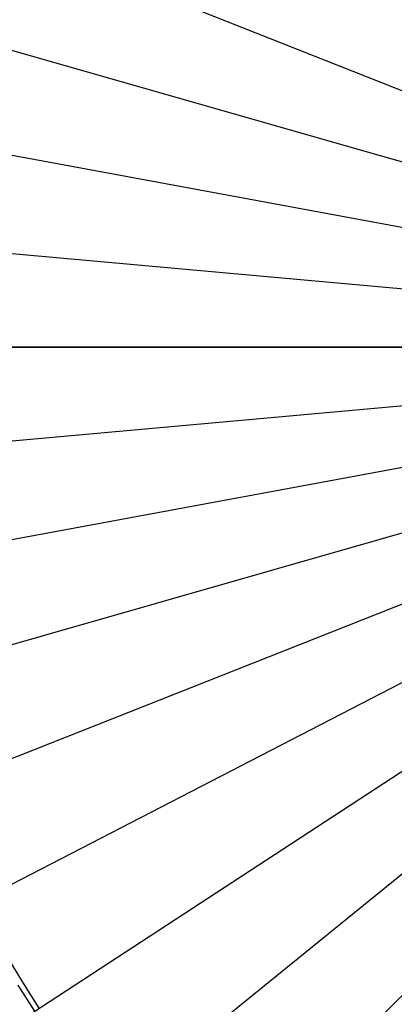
# Model space of a CAD drawing. Header units: millimetres. Extents: x -14 to 488, y -50 to 50.
# Tile 49 of 256: x 188 to 196, y -13 to 6. Entities that reach past the tile are written whole.
import ezdxf

# ---------------------------------------------------------------- set-up
doc = ezdxf.new("R2010")
doc.units = ezdxf.units.MM
doc.header["$MEASUREMENT"] = 0
doc.layers.add('Default', color=7, linetype='Continuous')

msp = doc.modelspace()

# ---------------------------------------------------------------- linework, layer by layer
at = {"layer": 'Default'}
msp.add_lwpolyline([(188.021, -12.356), (188.338, -12.884), (188.669, -13.405)], dxfattribs=at)
for points in [[(182.956, 10.069, 0.878), (208.878, -0.193, 0.872)], [(182.074, 7.478, 0.878), (208.878, -0.193, 0.872)], [(181.464, 4.88, 0.878), (208.878, -0.193, 0.872)], [(181.111, 2.312, 0.878), (208.878, -0.193, 0.872)], [(180.956, -0.193, -0.498), (208.878, -0.193, -0.504)], [(180.956, -0.193, -0.498), (208.878, -0.193, -0.504)], [(208.878, -0.193, 0.872), (180.998, -0.193, 0.878)], [(180.998, -0.193, 0.878), (208.878, -0.193, 0.872)], [(181.111, -2.698, 0.878), (208.878, -0.193, 0.872)], [(181.464, -5.266, 0.878), (208.878, -0.193, 0.872)], [(182.074, -7.864, 0.878), (208.878, -0.193, 0.872)], [(182.956, -10.455, 0.878), (208.878, -0.193, 0.872)], [(183.385, -13.374, 0.924), (183.741, -13.19, 0.895), (184.113, -12.998, 0.878), (208.878, -0.193, 0.872)], [(185.543, -15.449, 0.878), (208.878, -0.193, 0.872)], [(187.233, -17.765, 0.878), (208.878, -0.193, 0.872)], [(189.164, -19.907, 0.878), (208.878, -0.193, 0.872)], [(188.248, -12.942, 101.888), (188.58, -13.463, 101.888)]]:
    msp.add_polyline3d(points, dxfattribs=at)

doc.saveas('drawing.dxf')
